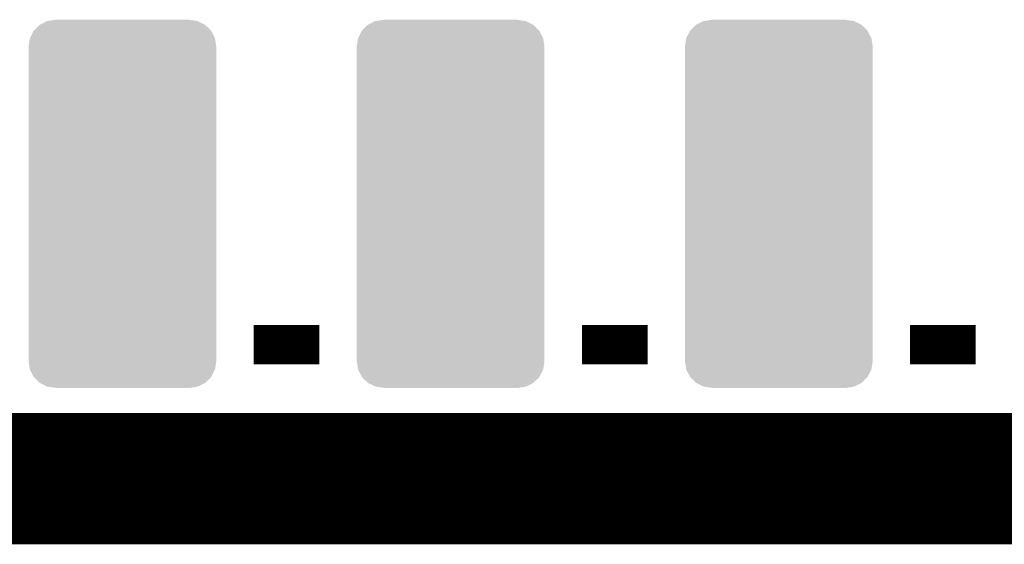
# Model space of a CAD drawing. Extents: x -3.7 to 63.4, y -6.5 to 53.7.
# Tile 22 of 74: x 47.6 to 55.3, y -6.5 to -2.5. Entities that reach past the tile are written whole.
import ezdxf

# ---------------------------------------------------------------- set-up
doc = ezdxf.new("R2010")
doc.units = 0
doc.layers.get('0').update_dxf_attribs({"linetype": 'CONTINUOUS'})
for name, color, linetype in [('PI_5_CLICK_SHIELD_V100A_GKO', 9, 'CONTINUOUS'), ('PI_5_CLICK_SHIELD_V100A_GTO', 11, 'CONTINUOUS'), ('PI_5_CLICK_SHIELD_V100A_GTS', 8, 'CONTINUOUS')]:
    doc.layers.add(name, color=color, linetype=linetype)

# ---------------------------------------------------------------- blocks, each defined once
blk = doc.blocks.new('CUSTOM_67')
for points in [[(-0.686268, 1.341218), (-0.640748, 1.386276), (0.68604, 1.341218), (0.64013, 1.386276)], [(-0.640748, 1.386276), (-0.640566, 1.386368), (0.64013, 1.386276), (0.640036, 1.386368)], [(-0.640566, 1.386368), (-0.583458, 1.41507), (0.640036, 1.386368), (0.58232, 1.41507)], [(-0.583458, 1.41507), (-0.583154, 1.415222), (0.58232, 1.41507), (0.581308, 1.415222)], [(-0.583154, 1.415222), (-0.52215, 1.424512), (0.581308, 1.415222), (0.51943, 1.424512)], [(-0.52215, 1.424512), (-0.51943, 1.424926), (0.51943, 1.424512), (0.51943, 1.424926)], [(-0.51943, 1.424926), (-0.51943, 1.42621), (0.51943, 1.424926), (0.51943, 1.42621)], [(-0.715878, 1.284046), (-0.686558, 1.34093), (0.715816, 1.284046), (0.68619, 1.34093)], [(-0.686558, 1.34093), (-0.686268, 1.341218), (0.68619, 1.34093), (0.68604, 1.341218)], [(-0.72644, 1.22047), (-0.71609, 1.283634), (0.72644, 1.22047), (0.715886, 1.283634)], [(-0.72644, 1.2192), (-0.72644, 1.22047), (0.72644, 1.2192), (0.72644, 1.22047)], [(-0.71609, 1.283634), (-0.715878, 1.284046), (0.715886, 1.283634), (0.715816, 1.284046)], [(-0.72644, -1.2192), (-0.72644, 1.2192), (0.72644, -1.2192), (0.72644, 1.2192)], [(-0.72644, -1.22047), (-0.72644, -1.2192), (0.72644, -1.22047), (0.72644, -1.2192)], [(-0.715884, -1.283632), (-0.72644, -1.22047), (0.716088, -1.283632), (0.72644, -1.22047)], [(-0.715816, -1.284046), (-0.715884, -1.283632), (0.715874, -1.284046), (0.716088, -1.283632)], [(-0.686192, -1.340928), (-0.715816, -1.284046), (0.686558, -1.340928), (0.715874, -1.284046)], [(-0.686042, -1.341218), (-0.686192, -1.340928), (0.686264, -1.341218), (0.686558, -1.340928)], [(-0.640136, -1.386274), (-0.686042, -1.341218), (0.640748, -1.386274), (0.686264, -1.341218)], [(-0.64004, -1.38637), (-0.640136, -1.386274), (0.640556, -1.38637), (0.640748, -1.386274)], [(-0.582324, -1.41507), (-0.64004, -1.38637), (0.583452, -1.41507), (0.640556, -1.38637)], [(-0.581324, -1.41522), (-0.582324, -1.41507), (0.583154, -1.41522), (0.583452, -1.41507)], [(-0.51943, -1.424512), (-0.581324, -1.41522), (0.522148, -1.424512), (0.583154, -1.41522)], [(-0.51943, -1.424926), (-0.51943, -1.424512), (0.51943, -1.424926), (0.522148, -1.424512)], [(-0.51943, -1.42621), (-0.51943, -1.424926), (0.51943, -1.42621), (0.51943, -1.424926)]]:
    blk.add_solid(points)

msp = doc.modelspace()

# ---------------------------------------------------------------- linework, layer by layer
at = {"layer": 'PI_5_CLICK_SHIELD_V100A_GKO', "const_width": 0.127}
msp.add_lwpolyline([(-0.50038, -6.31444), (60.2107, -6.31444)], dxfattribs=at)
at = {"layer": 'PI_5_CLICK_SHIELD_V100A_GTO'}
for points, const_width in [([(49.4538, -4.9784), (49.9618, -4.9784)], 0.3048), ([(51.9938, -4.9784), (52.5018, -4.9784)], 0.3048), ([(54.5338, -4.9784), (55.0418, -4.9784)], 0.3048), ([(-0.508, -6.01726), (60.2234, -6.01726)], 1.016)]:
    msp.add_lwpolyline(points, dxfattribs=dict(at, const_width=const_width))

# ---------------------------------------------------------------- block references
at = {"layer": 'PI_5_CLICK_SHIELD_V100A_GTS'}
for p in [(48.4378, -3.88874), (50.9778, -3.88874), (53.5178, -3.88874)]:
    msp.add_blockref('CUSTOM_67', p, dxfattribs=at)

doc.saveas('drawing.dxf')
